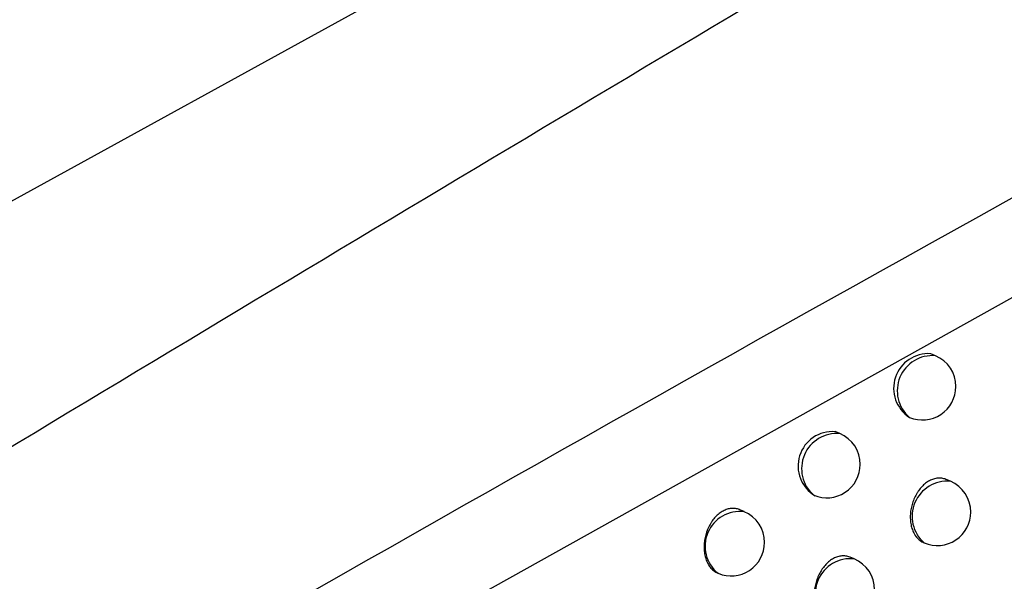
# Model space of a CAD drawing. Header units: millimetres. Extents: x -0.66 to 0.91, y -0.4 to 0.64.
# Tile 142 of 241: x 0.70976 to 0.72447, y -0.1507 to -0.14231. Entities that reach past the tile are written whole.
import ezdxf

# ---------------------------------------------------------------- set-up
doc = ezdxf.new("R2010")
doc.units = ezdxf.units.MM
doc.layers.add('FORMAT', color=7, linetype='Continuous')

msp = doc.modelspace()

# ---------------------------------------------------------------- linework, layer by layer
at = {"layer": 'FORMAT', "color": 7, "linetype": 'Continuous', "lineweight": 25}
for p, q in [((0.704705, -0.147735), (0.740073, -0.128264)), ((0.731788, -0.142442), (0.715981, -0.151265)), ((0.723444, -0.147329), (0.723374, -0.147299)), ((0.722016, -0.148493), (0.721947, -0.148464)), ((0.723667, -0.149206), (0.723603, -0.149179)), ((0.720587, -0.14966), (0.72052, -0.149632)), ((0.72327, -0.150124), (0.723277, -0.150127)), ((0.722231, -0.150367), (0.722169, -0.150341))]:
    msp.add_line(p, q, dxfattribs=at)
for centre, radius, start, end in [((0.723338, -0.147816), 0.0005178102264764, 85.994649, 237.076641), ((0.723399, -0.147853), 0.0005254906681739, 85.084743, 229.244234), ((0.72325, -0.14779), 0.0005, 0, 67.055906), ((0.72325, -0.14779), 0.0005, 247.268252, 0), ((0.721907, -0.148978), 0.0005147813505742, 85.52052, 239.60965), ((0.72197, -0.149017), 0.0005254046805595, 84.946023, 229.165788), ((0.721821, -0.148954), 0.0005, 0, 67.055906), ((0.721821, -0.148954), 0.0005, 247.055906, 0), ((0.723621, -0.14973), 0.0005257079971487, 85.048151, 229.063661), ((0.723472, -0.149666), 0.0005, 0, 67.055906), ((0.720522, -0.150176), 0.000519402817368, 82.766015, 231.345797), ((0.720392, -0.150121), 0.0005000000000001, 0, 67.055906), ((0.723472, -0.149666), 0.0005, 247.055906, 0), ((0.720392, -0.150121), 0.0005000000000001, 247.055906, 0), ((0.722171, -0.150884), 0.0005209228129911, 83.34982, 230.761992), ((0.722036, -0.150827), 0.0005000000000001, 0, 67.055906)]:
    msp.add_arc(centre, radius, start, end, dxfattribs=at)
for points, knots in [([(0.6705967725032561, -0.1727252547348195), (0.6713366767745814, -0.1722604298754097), (0.6774683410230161, -0.1684083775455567), (0.6889959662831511, -0.1612422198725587), (0.7051856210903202, -0.1513490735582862), (0.7213831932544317, -0.1416280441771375), (0.733603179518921, -0.1344214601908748), (0.7404230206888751, -0.1304512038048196), (0.7418410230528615, -0.1296256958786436)], [0, 0, 0, 0, 0.0311834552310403, 0.2584205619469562, 0.4856768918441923, 0.712990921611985, 0.9403241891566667, 1, 1, 1, 1]), ([(0.7413280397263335, -0.1357739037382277), (0.7334972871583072, -0.1400530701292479), (0.7178352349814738, -0.1486117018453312), (0.6949304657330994, -0.1619704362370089), (0.6798858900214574, -0.1712743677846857), (0.672587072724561, -0.1757881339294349)], [0, 0, 0, 0, 0.3398546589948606, 0.6797330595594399, 1, 1, 1, 1]), ([(0.7716482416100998, -0.1374241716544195), (0.7629459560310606, -0.1435037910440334), (0.7455392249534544, -0.1556645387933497), (0.719558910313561, -0.1749755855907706), (0.7023572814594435, -0.1885391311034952), (0.6937575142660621, -0.1953200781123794)], [0, 0, 0, 0, 0.3333052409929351, 0.666693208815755, 1, 1, 1, 1]), ([(0.6897636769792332, -0.1851559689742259), (0.6943681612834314, -0.1812856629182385), (0.70357902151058, -0.1735434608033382), (0.7174479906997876, -0.1622870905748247), (0.731347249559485, -0.1512673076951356), (0.7406269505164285, -0.1441630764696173), (0.7452677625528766, -0.1406102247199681)], [0, 0, 0, 0, 0.2497424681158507, 0.4995875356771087, 0.7497419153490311, 1, 1, 1, 1]), ([(0.7392231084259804, -0.1442338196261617), (0.7308114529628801, -0.1507881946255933), (0.717937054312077, -0.1608199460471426), (0.700639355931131, -0.1749681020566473), (0.6917616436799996, -0.1824570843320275), (0.6873219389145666, -0.1862022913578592)], [0, 0, 0, 0, 0.4851334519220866, 0.7425175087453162, 1, 1, 1, 1]), ([(0.6904517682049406, -0.1919713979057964), (0.6924596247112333, -0.1903677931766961), (0.7027261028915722, -0.182168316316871), (0.7213285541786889, -0.1677778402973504), (0.7383869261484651, -0.1551697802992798), (0.7471314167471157, -0.1488758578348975), (0.7475249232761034, -0.1485926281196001)], [0, 0, 0, 0, 0.1061557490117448, 0.5427906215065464, 0.9794253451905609, 1, 1, 1, 1]), ([(0.7236027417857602, -0.1491791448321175), (0.723601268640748, -0.1491784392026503), (0.7235907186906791, -0.1491733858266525), (0.723569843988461, -0.149167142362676), (0.723540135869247, -0.1491607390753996), (0.7235096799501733, -0.1491582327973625), (0.7234789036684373, -0.1491591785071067), (0.7234480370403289, -0.1491635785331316), (0.7234167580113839, -0.1491714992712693), (0.7233857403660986, -0.1491828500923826), (0.7233450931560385, -0.1492023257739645), (0.7233055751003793, -0.149228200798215), (0.7232681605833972, -0.1492599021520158), (0.7232323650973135, -0.1492952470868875), (0.7231992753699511, -0.1493357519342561), (0.7231697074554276, -0.1493804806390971), (0.7231493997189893, -0.1494159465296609), (0.7231311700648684, -0.1494528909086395), (0.7231149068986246, -0.149491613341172), (0.7231009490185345, -0.1495314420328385), (0.723089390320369, -0.1495720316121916), (0.7230802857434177, -0.1496130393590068), (0.7230736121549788, -0.1496547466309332), (0.7230681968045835, -0.1497101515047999), (0.7230679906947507, -0.1497650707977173), (0.723072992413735, -0.1498181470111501), (0.7230814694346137, -0.149869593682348), (0.7230950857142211, -0.1499183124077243), (0.7231135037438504, -0.1499630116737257), (0.7231404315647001, -0.15001513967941), (0.7231750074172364, -0.1500592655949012), (0.7232149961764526, -0.1500929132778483), (0.7232407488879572, -0.1501096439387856), (0.7232592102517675, -0.150119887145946), (0.7232694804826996, -0.1501236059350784), (0.7232703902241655, -0.1501239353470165)], [0, 0, 0, 0, 0.0043381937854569, 0.0310680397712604, 0.0580888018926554, 0.0855087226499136, 0.1118953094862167, 0.138467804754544, 0.1653287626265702, 0.1925851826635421, 0.2188543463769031, 0.2719989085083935, 0.2991277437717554, 0.3253764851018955, 0.3784755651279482, 0.4055763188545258, 0.4319111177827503, 0.4584286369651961, 0.4852282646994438, 0.5124136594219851, 0.5388978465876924, 0.5655657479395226, 0.5925174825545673, 0.6198575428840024, 0.6732465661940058, 0.7003437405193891, 0.7278337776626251, 0.7811656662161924, 0.8085306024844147, 0.8360975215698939, 0.9165627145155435, 0.9441037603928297, 0.9706587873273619, 0.997400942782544, 1, 1, 1, 1]), ([(0.7205198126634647, -0.1496319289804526), (0.7205183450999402, -0.1496312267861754), (0.7205077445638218, -0.1496261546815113), (0.7204866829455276, -0.1496198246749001), (0.7204567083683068, -0.1496133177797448), (0.7204260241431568, -0.1496107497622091), (0.7203951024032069, -0.1496116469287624), (0.7203641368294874, -0.1496160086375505), (0.7203327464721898, -0.1496239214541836), (0.7202915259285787, -0.1496389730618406), (0.7202510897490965, -0.1496606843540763), (0.7202124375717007, -0.1496884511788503), (0.7201751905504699, -0.1497201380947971), (0.7201403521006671, -0.1497573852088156), (0.7201087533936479, -0.1497992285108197), (0.7200794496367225, -0.1498440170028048), (0.72005389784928, -0.1498927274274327), (0.720032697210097, -0.1499441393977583), (0.7200190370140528, -0.1499839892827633), (0.7200077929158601, -0.150024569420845), (0.7199989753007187, -0.1500656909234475), (0.7199926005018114, -0.1501075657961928), (0.7199888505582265, -0.1501494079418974), (0.7199877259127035, -0.1501907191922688), (0.7199891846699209, -0.1502314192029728), (0.7199933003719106, -0.1502716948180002), (0.7200000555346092, -0.1503107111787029), (0.7200093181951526, -0.1503480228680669), (0.7200210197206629, -0.1503835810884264), (0.7200352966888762, -0.1504175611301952), (0.7200518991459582, -0.1504491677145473), (0.720070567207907, -0.1504780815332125), (0.7200912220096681, -0.1505042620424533), (0.7201140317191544, -0.1505280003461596), (0.7201454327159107, -0.1505535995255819), (0.7201722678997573, -0.15057196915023), (0.7201922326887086, -0.1505783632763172), (0.7201947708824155, -0.1505791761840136)], [0, 0, 0, 0, 0.004281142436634, 0.0309236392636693, 0.0581540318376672, 0.0855885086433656, 0.1118503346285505, 0.1384907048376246, 0.165323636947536, 0.1925525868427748, 0.2451137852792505, 0.2717939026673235, 0.2988637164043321, 0.3513725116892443, 0.3780222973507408, 0.4050570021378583, 0.4577782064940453, 0.4845334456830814, 0.5116726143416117, 0.5380563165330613, 0.5646213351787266, 0.5917564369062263, 0.6190878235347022, 0.6456478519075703, 0.672391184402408, 0.6997120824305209, 0.7272323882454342, 0.7538804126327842, 0.7807135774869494, 0.8081315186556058, 0.8357519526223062, 0.8623650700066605, 0.8891641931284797, 0.9165518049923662, 0.944143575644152, 0.9928987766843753, 1, 1, 1, 1]), ([(0.7221686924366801, -0.1503408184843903), (0.7221672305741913, -0.1503401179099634), (0.7221567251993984, -0.1503350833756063), (0.7221359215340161, -0.1503288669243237), (0.7221062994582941, -0.1503224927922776), (0.7220759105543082, -0.1503200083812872), (0.7220349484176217, -0.1503212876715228), (0.7219933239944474, -0.1503295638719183), (0.7219520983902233, -0.1503446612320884), (0.7219114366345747, -0.150364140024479), (0.7218718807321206, -0.1503900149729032), (0.7218344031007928, -0.1504217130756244), (0.7217985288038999, -0.1504570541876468), (0.7217653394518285, -0.1504975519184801), (0.7217356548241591, -0.1505422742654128), (0.7217084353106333, -0.1505895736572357), (0.7216851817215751, -0.150640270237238), (0.7216664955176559, -0.1506931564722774), (0.7216509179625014, -0.1507472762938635), (0.7216401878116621, -0.1508026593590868), (0.7216346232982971, -0.1508579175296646), (0.7216330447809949, -0.1508990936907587), (0.7216340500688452, -0.1509395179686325), (0.7216376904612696, -0.1509794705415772), (0.7216480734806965, -0.1510437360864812), (0.7216671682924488, -0.151103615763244), (0.7216990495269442, -0.1511656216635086), (0.7217248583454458, -0.151202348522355), (0.7217544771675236, -0.1512332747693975), (0.7217785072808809, -0.1512535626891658), (0.7218041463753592, -0.1512702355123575), (0.7218225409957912, -0.1512804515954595), (0.7218327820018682, -0.1512841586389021), (0.7218336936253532, -0.1512844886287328)], [0, 0, 0, 0, 0.0043202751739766, 0.0310467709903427, 0.0580638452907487, 0.0854795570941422, 0.1118767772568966, 0.1652835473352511, 0.1925502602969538, 0.2188402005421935, 0.27202668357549, 0.2991768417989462, 0.325448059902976, 0.3785928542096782, 0.4057172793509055, 0.4320671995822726, 0.4853687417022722, 0.5125705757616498, 0.5390570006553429, 0.5926346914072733, 0.6199778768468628, 0.646592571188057, 0.6733926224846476, 0.7004795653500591, 0.7279594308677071, 0.8084622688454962, 0.836011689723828, 0.8894490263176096, 0.9165754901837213, 0.9441007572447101, 0.9706505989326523, 0.9973874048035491, 1, 1, 1, 1])]:
    msp.add_open_spline(points, degree=3, knots=knots, dxfattribs=at)

doc.saveas('drawing.dxf')
